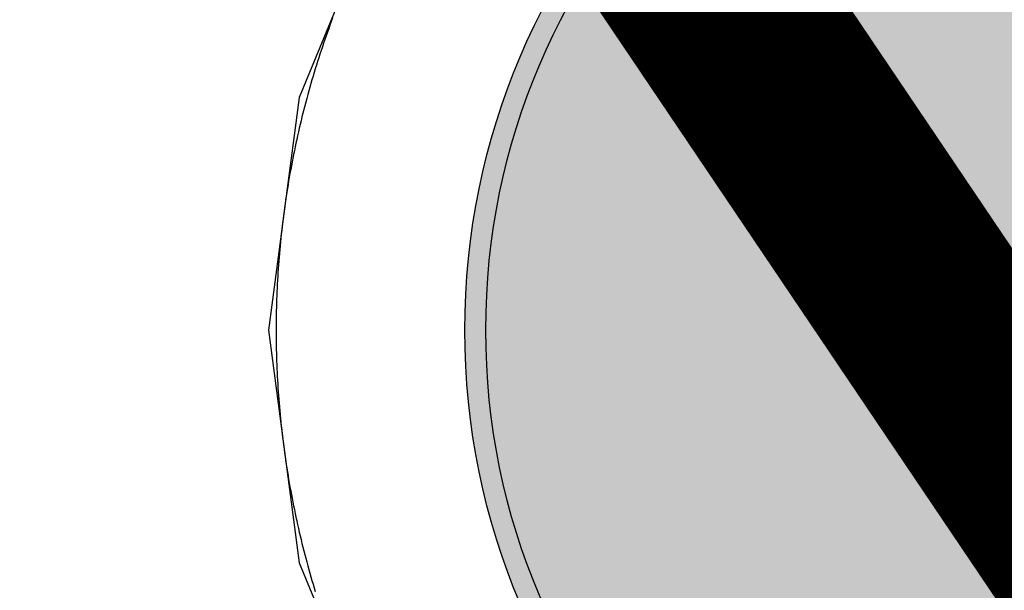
# Model space of a CAD drawing. Header units: millimetres. Extents: x -1.5 to 11.1, y -3 to 5.
# Tile 74 of 256: x 0.1953 to 0.2422, y 2.0876 to 2.1148. Entities that reach past the tile are written whole.
import ezdxf

# ---------------------------------------------------------------- set-up
doc = ezdxf.new("R2010")
doc.units = ezdxf.units.MM
doc.header["$MEASUREMENT"] = 0
for name, color, linetype, true_color in [('BottomLayer', 5, 'Continuous', 0x0000ff), ('BottomSolder', 6, 'Continuous', 0xff00ff), ('Document', 7, 'Continuous', 0x7f7f00), ('Metal_2', 7, 'Continuous', 0x7f0000), ('Metal_3', 7, 'Continuous', 0x3f7f00), ('TopLayer', 1, 'Continuous', 0xff0000), ('TopSolder', 7, 'Continuous', 0x7f007f)]:
    doc.layers.add(name, color=color, linetype=linetype, true_color=true_color)

# ---------------------------------------------------------------- blocks, each defined once
blk = doc.blocks.new('USB_I_________5')
at = {"layer": 'BottomLayer', "true_color": 0x0000ff}
h = blk.add_hatch(color=5, dxfattribs=at)
edge = h.paths.add_edge_path(flags=0)
edge.add_arc((0.4, -0.4), 0.0325, 0, 360)
at = {"layer": 'BottomSolder', "true_color": 0xff00ff}
h = blk.add_hatch(color=6, dxfattribs=at)
edge = h.paths.add_edge_path(flags=0)
edge.add_arc((0.4, -0.4), 0.0335, 0, 360)
at = {"layer": 'Metal_2', "true_color": 0x7f0000}
h = blk.add_hatch(color=16, dxfattribs=at)
edge = h.paths.add_edge_path(flags=0)
edge.add_arc((0.4, -0.4), 0.0325, 0, 360)
at = {"layer": 'Metal_3', "true_color": 0x3f7f00}
h = blk.add_hatch(color=76, dxfattribs=at)
edge = h.paths.add_edge_path(flags=0)
edge.add_arc((0.4, -0.4), 0.0325, 0, 360)
at = {"layer": 'TopLayer', "true_color": 0xff0000}
h = blk.add_hatch(color=1, dxfattribs=at)
edge = h.paths.add_edge_path(flags=0)
edge.add_arc((0.4, -0.4), 0.0325, 0, 360)
at = {"layer": 'TopSolder', "true_color": 0x7f007f}
h = blk.add_hatch(color=216, dxfattribs=at)
edge = h.paths.add_edge_path(flags=0)
edge.add_arc((0.4, -0.4), 0.0335, 0, 360)
at = {"layer": 'BottomLayer', "color": 5, "true_color": 0x0000ff}
blk.add_circle((0.4, -0.4), 0.0325, dxfattribs=at)
at = {"layer": 'BottomSolder', "color": 6, "true_color": 0xff00ff}
blk.add_circle((0.4, -0.4), 0.0335, dxfattribs=at)
at = {"layer": 'Metal_2', "color": 16, "true_color": 0x7f0000}
blk.add_circle((0.4, -0.4), 0.0325, dxfattribs=at)
at = {"layer": 'Metal_3', "color": 76, "true_color": 0x3f7f00}
blk.add_circle((0.4, -0.4), 0.0325, dxfattribs=at)
at = {"layer": 'TopLayer', "color": 1, "true_color": 0xff0000}
blk.add_circle((0.4, -0.4), 0.0325, dxfattribs=at)
at = {"layer": 'TopSolder', "color": 216, "true_color": 0x7f007f}
blk.add_circle((0.4, -0.4), 0.0335, dxfattribs=at)

msp = doc.modelspace()

# ---------------------------------------------------------------- linework, layer by layer
at = {"layer": 'BottomLayer'}
for p, q in [((0.212876, 2.121433), (0.208594, 2.111095)), ((0.208594, 2.111095), (0.207133, 2.1)), ((0.207133, 2.1), (0.208594, 2.088905)), ((0.208594, 2.088905), (0.212876, 2.078567))]:
    msp.add_line(p, q, dxfattribs=at)
at = {"layer": 'Document'}
msp.add_lwpolyline([(-0.299481, 2.898881, 0.01, 0.01, 0), (0.766893, 1.317429, 0.01, 0.01, 0)], format="xyseb", dxfattribs=at)
at = {"layer": 'Metal_2'}
for p, q in [((0.210133, 2.114727), (0.21007, 2.114555)), ((0.210197, 2.114899), (0.210133, 2.114727)), ((0.209946, 2.11421), (0.209885, 2.114037)), ((0.210008, 2.114383), (0.209946, 2.11421)), ((0.21007, 2.114555), (0.210008, 2.114383)), ((0.209825, 2.113864), (0.209765, 2.11369)), ((0.209885, 2.114037), (0.209825, 2.113864)), ((0.209649, 2.113342), (0.209591, 2.113168)), ((0.209706, 2.113516), (0.209649, 2.113342)), ((0.209765, 2.11369), (0.209706, 2.113516)), ((0.209479, 2.112819), (0.209424, 2.112644)), ((0.209535, 2.112994), (0.209479, 2.112819)), ((0.209591, 2.113168), (0.209535, 2.112994)), ((0.209317, 2.112293), (0.209264, 2.112118)), ((0.20937, 2.112469), (0.209317, 2.112293)), ((0.209424, 2.112644), (0.20937, 2.112469)), ((0.209212, 2.111942), (0.209161, 2.111766)), ((0.209264, 2.112118), (0.209212, 2.111942)), ((0.209061, 2.111413), (0.209012, 2.111236)), ((0.209111, 2.111589), (0.209061, 2.111413)), ((0.209161, 2.111766), (0.209111, 2.111589)), ((0.208917, 2.110882), (0.20887, 2.110704)), ((0.208964, 2.111059), (0.208917, 2.110882)), ((0.209012, 2.111236), (0.208964, 2.111059)), ((0.208824, 2.110527), (0.208779, 2.110349)), ((0.20887, 2.110704), (0.208824, 2.110527)), ((0.208691, 2.109993), (0.208649, 2.109814)), ((0.208735, 2.110171), (0.208691, 2.109993)), ((0.208779, 2.110349), (0.208735, 2.110171)), ((0.208607, 2.109636), (0.208565, 2.109457)), ((0.208649, 2.109814), (0.208607, 2.109636)), ((0.208485, 2.109099), (0.208447, 2.10892)), ((0.208525, 2.109278), (0.208485, 2.109099)), ((0.208565, 2.109457), (0.208525, 2.109278)), ((0.208371, 2.108561), (0.208335, 2.108381)), ((0.208408, 2.108741), (0.208371, 2.108561)), ((0.208447, 2.10892), (0.208408, 2.108741)), ((0.208299, 2.108201), (0.208264, 2.108021)), ((0.208335, 2.108381), (0.208299, 2.108201)), ((0.208196, 2.107661), (0.208163, 2.10748)), ((0.20823, 2.107841), (0.208196, 2.107661)), ((0.208264, 2.108021), (0.20823, 2.107841)), ((0.208131, 2.1073), (0.2081, 2.107119)), ((0.208163, 2.10748), (0.208131, 2.1073)), ((0.20804, 2.106757), (0.208012, 2.106576)), ((0.20807, 2.106938), (0.20804, 2.106757)), ((0.2081, 2.107119), (0.20807, 2.106938)), ((0.207956, 2.106213), (0.20793, 2.106032)), ((0.207984, 2.106395), (0.207956, 2.106213)), ((0.208012, 2.106576), (0.207984, 2.106395)), ((0.207904, 2.10585), (0.20788, 2.105669)), ((0.20793, 2.106032), (0.207904, 2.10585)), ((0.207832, 2.105305), (0.20781, 2.105123)), ((0.207856, 2.105487), (0.207832, 2.105305)), ((0.20788, 2.105669), (0.207856, 2.105487)), ((0.207788, 2.104941), (0.207767, 2.104758)), ((0.20781, 2.105123), (0.207788, 2.104941)), ((0.207728, 2.104394), (0.207709, 2.104211)), ((0.207747, 2.104576), (0.207728, 2.104394)), ((0.207767, 2.104758), (0.207747, 2.104576)), ((0.207674, 2.103846), (0.207658, 2.103664)), ((0.207691, 2.104029), (0.207674, 2.103846)), ((0.207709, 2.104211), (0.207691, 2.104029)), ((0.207643, 2.103481), (0.207628, 2.103298)), ((0.207658, 2.103664), (0.207643, 2.103481)), ((0.207601, 2.102932), (0.207589, 2.102749)), ((0.207614, 2.103115), (0.207601, 2.102932)), ((0.207628, 2.103298), (0.207614, 2.103115)), ((0.207577, 2.102566), (0.207567, 2.102383)), ((0.207589, 2.102749), (0.207577, 2.102566)), ((0.207548, 2.102017), (0.207539, 2.101834)), ((0.207557, 2.1022), (0.207548, 2.102017)), ((0.207567, 2.102383), (0.207557, 2.1022)), ((0.207532, 2.10165), (0.207525, 2.101467)), ((0.207539, 2.101834), (0.207532, 2.10165)), ((0.207514, 2.1011), (0.20751, 2.100917)), ((0.207519, 2.101284), (0.207514, 2.1011)), ((0.207525, 2.101467), (0.207519, 2.101284)), ((0.207506, 2.100734), (0.207504, 2.10055)), ((0.20751, 2.100917), (0.207506, 2.100734)), ((0.207502, 2.100367), (0.2075, 2.100183)), ((0.2075, 2.100183), (0.2075, 2.1)), ((0.207504, 2.10055), (0.207502, 2.100367)), ((0.2075, 2.1), (0.2075, 2.099817)), ((0.2075, 2.099817), (0.207502, 2.099633)), ((0.207502, 2.099633), (0.207504, 2.09945)), ((0.207504, 2.09945), (0.207506, 2.099266)), ((0.207506, 2.099266), (0.20751, 2.099083)), ((0.20751, 2.099083), (0.207514, 2.0989)), ((0.207514, 2.0989), (0.207519, 2.098716)), ((0.207519, 2.098716), (0.207525, 2.098533)), ((0.207525, 2.098533), (0.207532, 2.09835)), ((0.207532, 2.09835), (0.207539, 2.098167)), ((0.207539, 2.098167), (0.207548, 2.097983)), ((0.207548, 2.097983), (0.207557, 2.0978)), ((0.207557, 2.0978), (0.207567, 2.097617)), ((0.207567, 2.097617), (0.207577, 2.097434)), ((0.207577, 2.097434), (0.207589, 2.097251)), ((0.207589, 2.097251), (0.207601, 2.097068)), ((0.207601, 2.097068), (0.207614, 2.096885)), ((0.207614, 2.096885), (0.207628, 2.096702)), ((0.207628, 2.096702), (0.207643, 2.096519)), ((0.207643, 2.096519), (0.207658, 2.096337)), ((0.207658, 2.096337), (0.207674, 2.096154)), ((0.207674, 2.096154), (0.207691, 2.095971)), ((0.207691, 2.095971), (0.207709, 2.095789)), ((0.207709, 2.095789), (0.207728, 2.095606)), ((0.207728, 2.095606), (0.207747, 2.095424)), ((0.207747, 2.095424), (0.207767, 2.095242)), ((0.207767, 2.095242), (0.207788, 2.095059)), ((0.207788, 2.095059), (0.20781, 2.094877)), ((0.20781, 2.094877), (0.207832, 2.094695)), ((0.207832, 2.094695), (0.207856, 2.094513)), ((0.207856, 2.094513), (0.20788, 2.094331)), ((0.20788, 2.094331), (0.207904, 2.09415)), ((0.207904, 2.09415), (0.20793, 2.093968)), ((0.20793, 2.093968), (0.207956, 2.093787)), ((0.207956, 2.093787), (0.207984, 2.093605)), ((0.207984, 2.093605), (0.208012, 2.093424)), ((0.208012, 2.093424), (0.20804, 2.093243)), ((0.20804, 2.093243), (0.20807, 2.093062)), ((0.20807, 2.093062), (0.2081, 2.092881)), ((0.2081, 2.092881), (0.208131, 2.0927)), ((0.208131, 2.0927), (0.208163, 2.09252)), ((0.208163, 2.09252), (0.208196, 2.092339)), ((0.208196, 2.092339), (0.20823, 2.092159)), ((0.20823, 2.092159), (0.208264, 2.091979)), ((0.208264, 2.091979), (0.208299, 2.091799)), ((0.208299, 2.091799), (0.208335, 2.091619)), ((0.208335, 2.091619), (0.208371, 2.091439)), ((0.208371, 2.091439), (0.208408, 2.091259)), ((0.208408, 2.091259), (0.208447, 2.09108)), ((0.208447, 2.09108), (0.208485, 2.090901)), ((0.208485, 2.090901), (0.208525, 2.090722)), ((0.208525, 2.090722), (0.208565, 2.090543)), ((0.208565, 2.090543), (0.208607, 2.090364)), ((0.208607, 2.090364), (0.208649, 2.090186)), ((0.208649, 2.090186), (0.208691, 2.090007)), ((0.208691, 2.090007), (0.208735, 2.089829)), ((0.208735, 2.089829), (0.208779, 2.089651)), ((0.208779, 2.089651), (0.208824, 2.089473)), ((0.208824, 2.089473), (0.20887, 2.089296)), ((0.20887, 2.089296), (0.208917, 2.089118)), ((0.208917, 2.089118), (0.208964, 2.088941)), ((0.208964, 2.088941), (0.209012, 2.088764)), ((0.209012, 2.088764), (0.209061, 2.088587)), ((0.209061, 2.088587), (0.209111, 2.088411)), ((0.209111, 2.088411), (0.209161, 2.088234)), ((0.209161, 2.088234), (0.209212, 2.088058)), ((0.209212, 2.088058), (0.209264, 2.087882)), ((0.209264, 2.087882), (0.209317, 2.087707)), ((0.209317, 2.087707), (0.20937, 2.087531))]:
    msp.add_line(p, q, dxfattribs=at)
at = {"layer": 'Metal_3'}
for p, q in [((0.210133, 2.114727), (0.21007, 2.114555)), ((0.210197, 2.114899), (0.210133, 2.114727)), ((0.209946, 2.11421), (0.209885, 2.114037)), ((0.210008, 2.114383), (0.209946, 2.11421)), ((0.21007, 2.114555), (0.210008, 2.114383)), ((0.209825, 2.113864), (0.209765, 2.11369)), ((0.209885, 2.114037), (0.209825, 2.113864)), ((0.209649, 2.113342), (0.209591, 2.113168)), ((0.209706, 2.113516), (0.209649, 2.113342)), ((0.209765, 2.11369), (0.209706, 2.113516)), ((0.209479, 2.112819), (0.209424, 2.112644)), ((0.209535, 2.112994), (0.209479, 2.112819)), ((0.209591, 2.113168), (0.209535, 2.112994)), ((0.209317, 2.112293), (0.209264, 2.112118)), ((0.20937, 2.112469), (0.209317, 2.112293)), ((0.209424, 2.112644), (0.20937, 2.112469)), ((0.209212, 2.111942), (0.209161, 2.111766)), ((0.209264, 2.112118), (0.209212, 2.111942)), ((0.209061, 2.111413), (0.209012, 2.111236)), ((0.209111, 2.111589), (0.209061, 2.111413)), ((0.209161, 2.111766), (0.209111, 2.111589)), ((0.208917, 2.110882), (0.20887, 2.110704)), ((0.208964, 2.111059), (0.208917, 2.110882)), ((0.209012, 2.111236), (0.208964, 2.111059)), ((0.208824, 2.110527), (0.208779, 2.110349)), ((0.20887, 2.110704), (0.208824, 2.110527)), ((0.208691, 2.109993), (0.208649, 2.109814)), ((0.208735, 2.110171), (0.208691, 2.109993)), ((0.208779, 2.110349), (0.208735, 2.110171)), ((0.208607, 2.109636), (0.208565, 2.109457)), ((0.208649, 2.109814), (0.208607, 2.109636)), ((0.208485, 2.109099), (0.208447, 2.10892)), ((0.208525, 2.109278), (0.208485, 2.109099)), ((0.208565, 2.109457), (0.208525, 2.109278)), ((0.208371, 2.108561), (0.208335, 2.108381)), ((0.208408, 2.108741), (0.208371, 2.108561)), ((0.208447, 2.10892), (0.208408, 2.108741)), ((0.208299, 2.108201), (0.208264, 2.108021)), ((0.208335, 2.108381), (0.208299, 2.108201)), ((0.208196, 2.107661), (0.208163, 2.10748)), ((0.20823, 2.107841), (0.208196, 2.107661)), ((0.208264, 2.108021), (0.20823, 2.107841)), ((0.208131, 2.1073), (0.2081, 2.107119)), ((0.208163, 2.10748), (0.208131, 2.1073)), ((0.20804, 2.106757), (0.208012, 2.106576)), ((0.20807, 2.106938), (0.20804, 2.106757)), ((0.2081, 2.107119), (0.20807, 2.106938)), ((0.207956, 2.106213), (0.20793, 2.106032)), ((0.207984, 2.106395), (0.207956, 2.106213)), ((0.208012, 2.106576), (0.207984, 2.106395)), ((0.207904, 2.10585), (0.20788, 2.105669)), ((0.20793, 2.106032), (0.207904, 2.10585)), ((0.207832, 2.105305), (0.20781, 2.105123)), ((0.207856, 2.105487), (0.207832, 2.105305)), ((0.20788, 2.105669), (0.207856, 2.105487)), ((0.207788, 2.104941), (0.207767, 2.104758)), ((0.20781, 2.105123), (0.207788, 2.104941)), ((0.207728, 2.104394), (0.207709, 2.104211)), ((0.207747, 2.104576), (0.207728, 2.104394)), ((0.207767, 2.104758), (0.207747, 2.104576)), ((0.207674, 2.103846), (0.207658, 2.103664)), ((0.207691, 2.104029), (0.207674, 2.103846)), ((0.207709, 2.104211), (0.207691, 2.104029)), ((0.207643, 2.103481), (0.207628, 2.103298)), ((0.207658, 2.103664), (0.207643, 2.103481)), ((0.207601, 2.102932), (0.207589, 2.102749)), ((0.207614, 2.103115), (0.207601, 2.102932)), ((0.207628, 2.103298), (0.207614, 2.103115)), ((0.207577, 2.102566), (0.207567, 2.102383)), ((0.207589, 2.102749), (0.207577, 2.102566)), ((0.207548, 2.102017), (0.207539, 2.101834)), ((0.207557, 2.1022), (0.207548, 2.102017)), ((0.207567, 2.102383), (0.207557, 2.1022)), ((0.207532, 2.10165), (0.207525, 2.101467)), ((0.207539, 2.101834), (0.207532, 2.10165)), ((0.207514, 2.1011), (0.20751, 2.100917)), ((0.207519, 2.101284), (0.207514, 2.1011)), ((0.207525, 2.101467), (0.207519, 2.101284)), ((0.207506, 2.100734), (0.207504, 2.10055)), ((0.20751, 2.100917), (0.207506, 2.100734)), ((0.207502, 2.100367), (0.2075, 2.100183)), ((0.2075, 2.100183), (0.2075, 2.1)), ((0.207504, 2.10055), (0.207502, 2.100367)), ((0.2075, 2.1), (0.2075, 2.099817)), ((0.2075, 2.099817), (0.207502, 2.099633)), ((0.207502, 2.099633), (0.207504, 2.09945)), ((0.207504, 2.09945), (0.207506, 2.099266)), ((0.207506, 2.099266), (0.20751, 2.099083)), ((0.20751, 2.099083), (0.207514, 2.0989)), ((0.207514, 2.0989), (0.207519, 2.098716)), ((0.207519, 2.098716), (0.207525, 2.098533)), ((0.207525, 2.098533), (0.207532, 2.09835)), ((0.207532, 2.09835), (0.207539, 2.098167)), ((0.207539, 2.098167), (0.207548, 2.097983)), ((0.207548, 2.097983), (0.207557, 2.0978)), ((0.207557, 2.0978), (0.207567, 2.097617)), ((0.207567, 2.097617), (0.207577, 2.097434)), ((0.207577, 2.097434), (0.207589, 2.097251)), ((0.207589, 2.097251), (0.207601, 2.097068)), ((0.207601, 2.097068), (0.207614, 2.096885)), ((0.207614, 2.096885), (0.207628, 2.096702)), ((0.207628, 2.096702), (0.207643, 2.096519)), ((0.207643, 2.096519), (0.207658, 2.096337)), ((0.207658, 2.096337), (0.207674, 2.096154)), ((0.207674, 2.096154), (0.207691, 2.095971)), ((0.207691, 2.095971), (0.207709, 2.095789)), ((0.207709, 2.095789), (0.207728, 2.095606)), ((0.207728, 2.095606), (0.207747, 2.095424)), ((0.207747, 2.095424), (0.207767, 2.095242)), ((0.207767, 2.095242), (0.207788, 2.095059)), ((0.207788, 2.095059), (0.20781, 2.094877)), ((0.20781, 2.094877), (0.207832, 2.094695)), ((0.207832, 2.094695), (0.207856, 2.094513)), ((0.207856, 2.094513), (0.20788, 2.094331)), ((0.20788, 2.094331), (0.207904, 2.09415)), ((0.207904, 2.09415), (0.20793, 2.093968)), ((0.20793, 2.093968), (0.207956, 2.093787)), ((0.207956, 2.093787), (0.207984, 2.093605)), ((0.207984, 2.093605), (0.208012, 2.093424)), ((0.208012, 2.093424), (0.20804, 2.093243)), ((0.20804, 2.093243), (0.20807, 2.093062)), ((0.20807, 2.093062), (0.2081, 2.092881)), ((0.2081, 2.092881), (0.208131, 2.0927)), ((0.208131, 2.0927), (0.208163, 2.09252)), ((0.208163, 2.09252), (0.208196, 2.092339)), ((0.208196, 2.092339), (0.20823, 2.092159)), ((0.20823, 2.092159), (0.208264, 2.091979)), ((0.208264, 2.091979), (0.208299, 2.091799)), ((0.208299, 2.091799), (0.208335, 2.091619)), ((0.208335, 2.091619), (0.208371, 2.091439)), ((0.208371, 2.091439), (0.208408, 2.091259)), ((0.208408, 2.091259), (0.208447, 2.09108)), ((0.208447, 2.09108), (0.208485, 2.090901)), ((0.208485, 2.090901), (0.208525, 2.090722)), ((0.208525, 2.090722), (0.208565, 2.090543)), ((0.208565, 2.090543), (0.208607, 2.090364)), ((0.208607, 2.090364), (0.208649, 2.090186)), ((0.208649, 2.090186), (0.208691, 2.090007)), ((0.208691, 2.090007), (0.208735, 2.089829)), ((0.208735, 2.089829), (0.208779, 2.089651)), ((0.208779, 2.089651), (0.208824, 2.089473)), ((0.208824, 2.089473), (0.20887, 2.089296)), ((0.20887, 2.089296), (0.208917, 2.089118)), ((0.208917, 2.089118), (0.208964, 2.088941)), ((0.208964, 2.088941), (0.209012, 2.088764)), ((0.209012, 2.088764), (0.209061, 2.088587)), ((0.209061, 2.088587), (0.209111, 2.088411)), ((0.209111, 2.088411), (0.209161, 2.088234)), ((0.209161, 2.088234), (0.209212, 2.088058)), ((0.209212, 2.088058), (0.209264, 2.087882)), ((0.209264, 2.087882), (0.209317, 2.087707)), ((0.209317, 2.087707), (0.20937, 2.087531))]:
    msp.add_line(p, q, dxfattribs=at)
at = {"layer": 'TopLayer'}
for p, q in [((0.210133, 2.114727), (0.21007, 2.114555)), ((0.210197, 2.114899), (0.210133, 2.114727)), ((0.209946, 2.11421), (0.209885, 2.114037)), ((0.210008, 2.114383), (0.209946, 2.11421)), ((0.21007, 2.114555), (0.210008, 2.114383)), ((0.209825, 2.113864), (0.209765, 2.11369)), ((0.209885, 2.114037), (0.209825, 2.113864)), ((0.209649, 2.113342), (0.209591, 2.113168)), ((0.209706, 2.113516), (0.209649, 2.113342)), ((0.209765, 2.11369), (0.209706, 2.113516)), ((0.209479, 2.112819), (0.209424, 2.112644)), ((0.209535, 2.112994), (0.209479, 2.112819)), ((0.209591, 2.113168), (0.209535, 2.112994)), ((0.209317, 2.112293), (0.209264, 2.112118)), ((0.20937, 2.112469), (0.209317, 2.112293)), ((0.209424, 2.112644), (0.20937, 2.112469)), ((0.209212, 2.111942), (0.209161, 2.111766)), ((0.209264, 2.112118), (0.209212, 2.111942)), ((0.209061, 2.111413), (0.209012, 2.111236)), ((0.209111, 2.111589), (0.209061, 2.111413)), ((0.209161, 2.111766), (0.209111, 2.111589)), ((0.208917, 2.110882), (0.20887, 2.110704)), ((0.208964, 2.111059), (0.208917, 2.110882)), ((0.209012, 2.111236), (0.208964, 2.111059)), ((0.208824, 2.110527), (0.208779, 2.110349)), ((0.20887, 2.110704), (0.208824, 2.110527)), ((0.208691, 2.109993), (0.208649, 2.109814)), ((0.208735, 2.110171), (0.208691, 2.109993)), ((0.208779, 2.110349), (0.208735, 2.110171)), ((0.208607, 2.109636), (0.208565, 2.109457)), ((0.208649, 2.109814), (0.208607, 2.109636)), ((0.208485, 2.109099), (0.208447, 2.10892)), ((0.208525, 2.109278), (0.208485, 2.109099)), ((0.208565, 2.109457), (0.208525, 2.109278)), ((0.208371, 2.108561), (0.208335, 2.108381)), ((0.208408, 2.108741), (0.208371, 2.108561)), ((0.208447, 2.10892), (0.208408, 2.108741)), ((0.208299, 2.108201), (0.208264, 2.108021)), ((0.208335, 2.108381), (0.208299, 2.108201)), ((0.208196, 2.107661), (0.208163, 2.10748)), ((0.20823, 2.107841), (0.208196, 2.107661)), ((0.208264, 2.108021), (0.20823, 2.107841)), ((0.208131, 2.1073), (0.2081, 2.107119)), ((0.208163, 2.10748), (0.208131, 2.1073)), ((0.20804, 2.106757), (0.208012, 2.106576)), ((0.20807, 2.106938), (0.20804, 2.106757)), ((0.2081, 2.107119), (0.20807, 2.106938)), ((0.207956, 2.106213), (0.20793, 2.106032)), ((0.207984, 2.106395), (0.207956, 2.106213)), ((0.208012, 2.106576), (0.207984, 2.106395)), ((0.207904, 2.10585), (0.20788, 2.105669)), ((0.20793, 2.106032), (0.207904, 2.10585)), ((0.207832, 2.105305), (0.20781, 2.105123)), ((0.207856, 2.105487), (0.207832, 2.105305)), ((0.20788, 2.105669), (0.207856, 2.105487)), ((0.207788, 2.104941), (0.207767, 2.104758)), ((0.20781, 2.105123), (0.207788, 2.104941)), ((0.207728, 2.104394), (0.207709, 2.104211)), ((0.207747, 2.104576), (0.207728, 2.104394)), ((0.207767, 2.104758), (0.207747, 2.104576)), ((0.207674, 2.103846), (0.207658, 2.103664)), ((0.207691, 2.104029), (0.207674, 2.103846)), ((0.207709, 2.104211), (0.207691, 2.104029)), ((0.207643, 2.103481), (0.207628, 2.103298)), ((0.207658, 2.103664), (0.207643, 2.103481)), ((0.207601, 2.102932), (0.207589, 2.102749)), ((0.207614, 2.103115), (0.207601, 2.102932)), ((0.207628, 2.103298), (0.207614, 2.103115)), ((0.207577, 2.102566), (0.207567, 2.102383)), ((0.207589, 2.102749), (0.207577, 2.102566)), ((0.207548, 2.102017), (0.207539, 2.101834)), ((0.207557, 2.1022), (0.207548, 2.102017)), ((0.207567, 2.102383), (0.207557, 2.1022)), ((0.207532, 2.10165), (0.207525, 2.101467)), ((0.207539, 2.101834), (0.207532, 2.10165)), ((0.207514, 2.1011), (0.20751, 2.100917)), ((0.207519, 2.101284), (0.207514, 2.1011)), ((0.207525, 2.101467), (0.207519, 2.101284)), ((0.207506, 2.100734), (0.207504, 2.10055)), ((0.20751, 2.100917), (0.207506, 2.100734)), ((0.207502, 2.100367), (0.2075, 2.100183)), ((0.2075, 2.100183), (0.2075, 2.1)), ((0.207504, 2.10055), (0.207502, 2.100367)), ((0.2075, 2.1), (0.2075, 2.099817)), ((0.2075, 2.099817), (0.207502, 2.099633)), ((0.207502, 2.099633), (0.207504, 2.09945)), ((0.207504, 2.09945), (0.207506, 2.099266)), ((0.207506, 2.099266), (0.20751, 2.099083)), ((0.20751, 2.099083), (0.207514, 2.0989)), ((0.207514, 2.0989), (0.207519, 2.098716)), ((0.207519, 2.098716), (0.207525, 2.098533)), ((0.207525, 2.098533), (0.207532, 2.09835)), ((0.207532, 2.09835), (0.207539, 2.098167)), ((0.207539, 2.098167), (0.207548, 2.097983)), ((0.207548, 2.097983), (0.207557, 2.0978)), ((0.207557, 2.0978), (0.207567, 2.097617)), ((0.207567, 2.097617), (0.207577, 2.097434)), ((0.207577, 2.097434), (0.207589, 2.097251)), ((0.207589, 2.097251), (0.207601, 2.097068)), ((0.207601, 2.097068), (0.207614, 2.096885)), ((0.207614, 2.096885), (0.207628, 2.096702)), ((0.207628, 2.096702), (0.207643, 2.096519)), ((0.207643, 2.096519), (0.207658, 2.096337)), ((0.207658, 2.096337), (0.207674, 2.096154)), ((0.207674, 2.096154), (0.207691, 2.095971)), ((0.207691, 2.095971), (0.207709, 2.095789)), ((0.207709, 2.095789), (0.207728, 2.095606)), ((0.207728, 2.095606), (0.207747, 2.095424)), ((0.207747, 2.095424), (0.207767, 2.095242)), ((0.207767, 2.095242), (0.207788, 2.095059)), ((0.207788, 2.095059), (0.20781, 2.094877)), ((0.20781, 2.094877), (0.207832, 2.094695)), ((0.207832, 2.094695), (0.207856, 2.094513)), ((0.207856, 2.094513), (0.20788, 2.094331)), ((0.20788, 2.094331), (0.207904, 2.09415)), ((0.207904, 2.09415), (0.20793, 2.093968)), ((0.20793, 2.093968), (0.207956, 2.093787)), ((0.207956, 2.093787), (0.207984, 2.093605)), ((0.207984, 2.093605), (0.208012, 2.093424)), ((0.208012, 2.093424), (0.20804, 2.093243)), ((0.20804, 2.093243), (0.20807, 2.093062)), ((0.20807, 2.093062), (0.2081, 2.092881)), ((0.2081, 2.092881), (0.208131, 2.0927)), ((0.208131, 2.0927), (0.208163, 2.09252)), ((0.208163, 2.09252), (0.208196, 2.092339)), ((0.208196, 2.092339), (0.20823, 2.092159)), ((0.20823, 2.092159), (0.208264, 2.091979)), ((0.208264, 2.091979), (0.208299, 2.091799)), ((0.208299, 2.091799), (0.208335, 2.091619)), ((0.208335, 2.091619), (0.208371, 2.091439)), ((0.208371, 2.091439), (0.208408, 2.091259)), ((0.208408, 2.091259), (0.208447, 2.09108)), ((0.208447, 2.09108), (0.208485, 2.090901)), ((0.208485, 2.090901), (0.208525, 2.090722)), ((0.208525, 2.090722), (0.208565, 2.090543)), ((0.208565, 2.090543), (0.208607, 2.090364)), ((0.208607, 2.090364), (0.208649, 2.090186)), ((0.208649, 2.090186), (0.208691, 2.090007)), ((0.208691, 2.090007), (0.208735, 2.089829)), ((0.208735, 2.089829), (0.208779, 2.089651)), ((0.208779, 2.089651), (0.208824, 2.089473)), ((0.208824, 2.089473), (0.20887, 2.089296)), ((0.20887, 2.089296), (0.208917, 2.089118)), ((0.208917, 2.089118), (0.208964, 2.088941)), ((0.208964, 2.088941), (0.209012, 2.088764)), ((0.209012, 2.088764), (0.209061, 2.088587)), ((0.209061, 2.088587), (0.209111, 2.088411)), ((0.209111, 2.088411), (0.209161, 2.088234)), ((0.209161, 2.088234), (0.209212, 2.088058)), ((0.209212, 2.088058), (0.209264, 2.087882)), ((0.209264, 2.087882), (0.209317, 2.087707)), ((0.209317, 2.087707), (0.20937, 2.087531))]:
    msp.add_line(p, q, dxfattribs=at)

# ---------------------------------------------------------------- block references
at = {"rotation": 270}
msp.add_blockref('USB_I_________5', (0.65, 2.5), dxfattribs=at)

doc.saveas('drawing.dxf')
